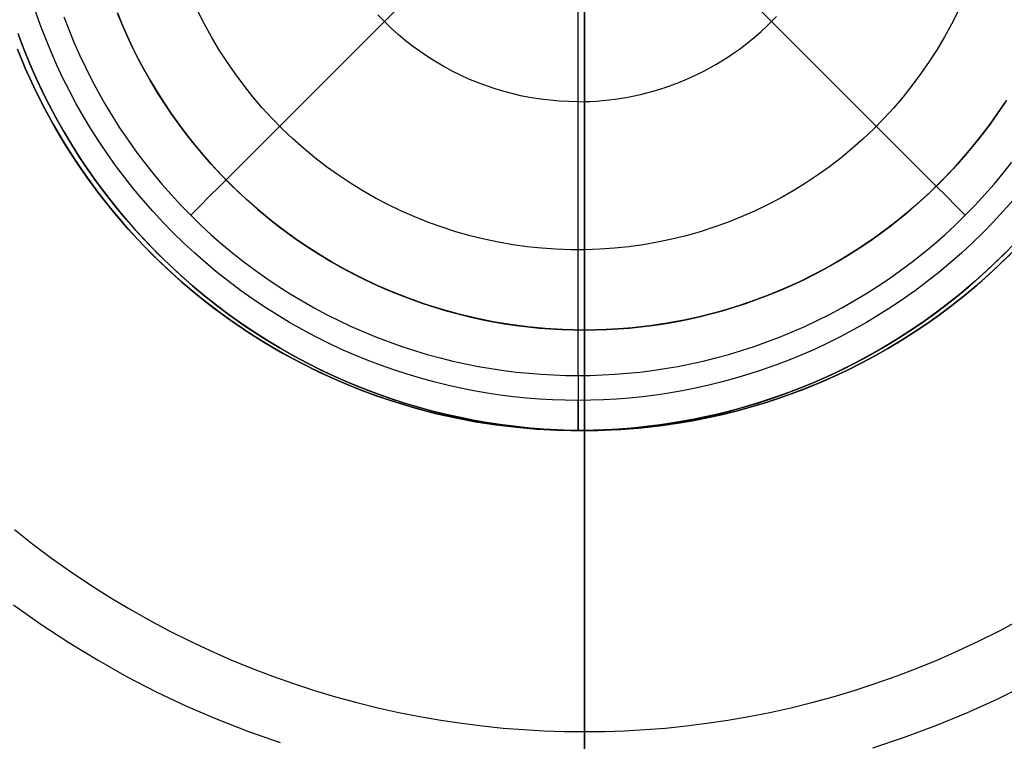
# Model space of a CAD drawing. Header units: millimetres. Extents: x 9981 to 10381, y 6395 to 6795.
# Tile 8 of 19: x 10153 to 10202, y 6549 to 6585. Entities that reach past the tile are written whole.
import ezdxf

# ---------------------------------------------------------------- set-up
doc = ezdxf.new("R2010")
doc.units = ezdxf.units.MM
doc.header["$MEASUREMENT"] = 0
doc.layers.add('0 lux', color=40, linetype='Continuous')
doc.layers.add('0 riflettore', color=140, linetype='Continuous')

msp = doc.modelspace()

# ---------------------------------------------------------------- linework, layer by layer
at = {"layer": '0 lux', "lineweight": -3}
for points in [[(10180.414, 6566.458), (10179.781, 6566.465), (10179.143, 6566.486), (10178.5, 6566.522), (10177.853, 6566.573), (10177.201, 6566.639), (10176.546, 6566.721), (10175.888, 6566.819), (10175.228, 6566.933), (10174.565, 6567.064), (10173.901, 6567.212), (10173.237, 6567.376), (10172.572, 6567.558), (10171.907, 6567.757), (10171.244, 6567.973), (10170.582, 6568.207), (10169.923, 6568.459), (10169.267, 6568.728), (10168.614, 6569.015), (10167.966, 6569.319), (10167.324, 6569.642), (10166.687, 6569.981), (10166.056, 6570.338), (10165.433, 6570.712), (10164.818, 6571.103), (10164.211, 6571.511), (10163.614, 6571.935), (10163.027, 6572.376), (10162.45, 6572.832), (10161.884, 6573.303), (10161.331, 6573.789), (10160.789, 6574.29), (10160.261, 6574.805), (10159.746, 6575.334), (10159.245, 6575.875), (10158.759, 6576.429), (10158.287, 6576.994), (10157.831, 6577.571), (10157.391, 6578.158), (10156.967, 6578.756), (10156.559, 6579.362), (10156.168, 6579.978), (10155.794, 6580.601), (10155.437, 6581.231), (10155.097, 6581.868), (10154.775, 6582.511), (10154.471, 6583.159), (10154.184, 6583.811), (10153.914, 6584.467), (10153.663, 6585.126), (10153.429, 6585.788)], [(10199.334, 6585.847), (10199.008, 6585.199), (10198.66, 6584.563), (10198.291, 6583.939), (10197.9, 6583.329), (10197.488, 6582.732), (10197.056, 6582.15), (10196.604, 6581.583), (10196.133, 6581.032), (10195.642, 6580.498), (10195.134, 6579.981), (10194.609, 6579.482), (10194.066, 6579.001), (10193.507, 6578.54), (10192.933, 6578.097), (10192.343, 6577.675), (10191.74, 6577.274), (10191.122, 6576.894), (10190.492, 6576.535), (10189.851, 6576.198), (10189.197, 6575.883), (10188.534, 6575.591), (10187.86, 6575.323), (10187.178, 6575.077), (10186.488, 6574.856), (10185.791, 6574.658), (10185.087, 6574.485), (10184.377, 6574.335), (10183.663, 6574.211), (10182.945, 6574.111), (10182.224, 6574.036), (10181.501, 6573.986), (10180.776, 6573.961), (10180.051, 6573.961), (10179.327, 6573.986), (10178.604, 6574.036), (10177.883, 6574.111), (10177.164, 6574.211), (10176.45, 6574.335), (10175.741, 6574.485), (10175.037, 6574.658), (10174.339, 6574.856), (10173.649, 6575.077), (10172.967, 6575.323), (10172.294, 6575.591), (10171.63, 6575.883), (10170.977, 6576.198), (10170.335, 6576.535), (10169.705, 6576.894), (10169.088, 6577.274), (10168.484, 6577.675), (10167.895, 6578.097), (10167.32, 6578.54), (10166.762, 6579.001), (10166.219, 6579.482), (10165.693, 6579.981), (10165.185, 6580.498), (10164.695, 6581.032), (10164.224, 6581.583), (10163.772, 6582.15), (10163.34, 6582.732), (10162.928, 6583.329), (10162.537, 6583.939), (10162.167, 6584.563), (10161.819, 6585.199), (10161.493, 6585.847)], [(10154.824, 6585.553), (10155.065, 6584.923), (10155.322, 6584.295), (10155.597, 6583.671), (10155.888, 6583.051), (10156.196, 6582.436), (10156.521, 6581.827), (10156.862, 6581.224), (10157.22, 6580.628), (10157.594, 6580.039), (10157.985, 6579.459), (10158.39, 6578.888), (10158.811, 6578.326), (10159.248, 6577.774), (10159.699, 6577.233), (10160.164, 6576.703), (10160.643, 6576.185), (10161.136, 6575.68), (10161.641, 6575.187), (10162.159, 6574.708), (10162.689, 6574.243), (10163.23, 6573.792), (10163.781, 6573.356), (10164.343, 6572.935), (10164.915, 6572.529), (10165.495, 6572.139), (10166.083, 6571.765), (10166.68, 6571.407), (10167.283, 6571.065), (10167.892, 6570.74), (10168.507, 6570.432), (10169.127, 6570.141), (10169.751, 6569.866), (10170.378, 6569.609), (10171.009, 6569.368), (10171.642, 6569.144), (10172.276, 6568.937), (10172.912, 6568.747), (10173.548, 6568.573), (10174.184, 6568.416), (10174.819, 6568.275), (10175.453, 6568.15), (10176.085, 6568.041), (10176.714, 6567.947), (10177.341, 6567.868), (10177.964, 6567.805), (10178.583, 6567.756), (10179.198, 6567.722), (10179.809, 6567.701), (10180.414, 6567.695)], [(10180.414, 6581.331), (10179.949, 6581.339), (10179.484, 6581.363), (10179.02, 6581.403), (10178.558, 6581.458), (10178.098, 6581.53), (10177.641, 6581.616), (10177.187, 6581.719), (10176.737, 6581.837), (10176.292, 6581.97), (10175.85, 6582.118), (10175.415, 6582.281), (10174.985, 6582.46), (10174.561, 6582.652), (10174.145, 6582.859), (10173.735, 6583.08), (10173.334, 6583.315), (10172.94, 6583.564), (10172.556, 6583.825), (10172.18, 6584.1), (10171.814, 6584.388), (10171.458, 6584.687), (10171.113, 6584.999), (10170.778, 6585.323), (10170.455, 6585.657)], [(10180.414, 6581.331), (10180.716, 6581.335), (10181.021, 6581.345), (10181.329, 6581.362), (10181.638, 6581.387), (10181.95, 6581.418), (10182.263, 6581.457), (10182.577, 6581.504), (10182.893, 6581.559), (10183.21, 6581.621), (10183.528, 6581.692), (10183.845, 6581.771), (10184.163, 6581.857), (10184.481, 6581.953), (10184.798, 6582.056), (10185.114, 6582.168), (10185.43, 6582.288), (10185.743, 6582.417), (10186.055, 6582.554), (10186.365, 6582.7), (10186.672, 6582.854), (10186.977, 6583.016), (10187.278, 6583.187), (10187.576, 6583.366), (10187.87, 6583.553), (10188.16, 6583.748), (10188.446, 6583.95), (10188.727, 6584.161), (10189.003, 6584.379), (10189.273, 6584.604), (10189.538, 6584.837), (10189.797, 6585.076), (10190.049, 6585.323), (10190.295, 6585.575)], [(10152.505, 6583.952), (10152.897, 6583.006), (10153.322, 6582.074), (10153.777, 6581.156), (10154.264, 6580.255), (10154.781, 6579.371), (10155.328, 6578.505), (10155.905, 6577.658), (10156.51, 6576.831), (10157.142, 6576.025), (10157.802, 6575.242), (10158.489, 6574.481), (10159.201, 6573.745), (10159.937, 6573.033), (10160.698, 6572.347), (10161.481, 6571.687), (10162.287, 6571.054), (10163.113, 6570.449), (10163.96, 6569.873), (10164.826, 6569.325), (10165.71, 6568.808), (10166.612, 6568.322), (10167.529, 6567.866), (10168.462, 6567.442), (10169.408, 6567.05), (10170.367, 6566.69), (10171.338, 6566.364), (10172.32, 6566.071), (10173.311, 6565.811), (10174.31, 6565.586), (10175.316, 6565.394), (10176.329, 6565.237), (10177.346, 6565.115), (10178.367, 6565.028), (10179.39, 6564.976), (10180.414, 6564.958)], [(10180.414, 6564.958), (10179.39, 6564.976), (10178.367, 6565.028), (10177.346, 6565.115), (10176.329, 6565.237), (10175.316, 6565.394), (10174.31, 6565.586), (10173.311, 6565.811), (10172.32, 6566.071), (10171.338, 6566.364), (10170.367, 6566.69), (10169.408, 6567.05), (10168.462, 6567.442), (10167.529, 6567.866), (10166.612, 6568.322), (10165.71, 6568.808), (10164.826, 6569.325), (10163.96, 6569.873), (10163.113, 6570.449), (10162.287, 6571.054), (10161.481, 6571.687), (10160.698, 6572.347), (10159.937, 6573.033), (10159.201, 6573.745), (10158.489, 6574.481), (10157.802, 6575.242), (10157.142, 6576.025), (10156.51, 6576.831), (10155.905, 6577.658), (10155.328, 6578.505), (10154.781, 6579.371), (10154.264, 6580.255), (10153.777, 6581.156), (10153.322, 6582.074), (10152.897, 6583.006), (10152.505, 6583.952)], [(10201.719, 6573.837), (10200.973, 6573.11), (10200.202, 6572.41), (10199.408, 6571.737), (10198.59, 6571.092), (10197.751, 6570.475), (10196.891, 6569.888), (10196.011, 6569.331), (10195.112, 6568.805), (10194.196, 6568.311), (10193.262, 6567.849), (10192.314, 6567.419), (10191.351, 6567.023), (10190.375, 6566.66), (10189.387, 6566.331), (10188.388, 6566.037), (10187.379, 6565.778), (10186.362, 6565.554), (10185.338, 6565.365), (10184.308, 6565.212), (10183.273, 6565.095), (10182.235, 6565.013), (10181.195, 6564.968), (10180.153, 6564.959), (10179.112, 6564.986), (10178.073, 6565.05), (10177.036, 6565.149), (10176.004, 6565.284), (10174.977, 6565.455), (10173.956, 6565.661), (10172.943, 6565.903), (10171.939, 6566.18), (10170.945, 6566.491), (10169.963, 6566.837), (10168.993, 6567.217), (10168.038, 6567.63), (10167.096, 6568.076), (10166.172, 6568.554), (10165.264, 6569.065), (10164.374, 6569.606), (10163.504, 6570.178), (10162.654, 6570.78), (10161.826, 6571.411), (10161.02, 6572.07), (10160.237, 6572.757), (10159.479, 6573.471), (10158.745, 6574.21), (10158.038, 6574.975), (10157.358, 6575.763), (10156.706, 6576.575), (10156.082, 6577.409), (10155.488, 6578.264), (10154.923, 6579.139), (10154.39, 6580.033), (10153.887, 6580.945), (10153.417, 6581.875), (10152.979, 6582.819), (10152.574, 6583.779)], [(10180.414, 6567.695), (10181.019, 6567.701), (10181.629, 6567.722), (10182.244, 6567.756), (10182.864, 6567.805), (10183.487, 6567.868), (10184.113, 6567.947), (10184.743, 6568.041), (10185.375, 6568.15), (10186.009, 6568.275), (10186.644, 6568.416), (10187.279, 6568.573), (10187.916, 6568.747), (10188.551, 6568.937), (10189.186, 6569.144), (10189.819, 6569.368), (10190.449, 6569.609), (10191.077, 6569.866), (10191.701, 6570.141), (10192.321, 6570.432), (10192.936, 6570.74), (10193.545, 6571.065), (10194.148, 6571.407), (10194.744, 6571.765), (10195.333, 6572.139), (10195.913, 6572.529), (10196.484, 6572.935), (10197.046, 6573.356), (10197.598, 6573.792), (10198.139, 6574.243), (10198.669, 6574.708), (10199.186, 6575.187), (10199.692, 6575.68), (10200.184, 6576.185), (10200.664, 6576.703), (10201.129, 6577.233), (10201.58, 6577.774), (10202.016, 6578.326)], [(10202.069, 6576.429), (10201.582, 6575.875), (10201.082, 6575.334), (10200.567, 6574.805), (10200.038, 6574.29), (10199.497, 6573.789), (10198.943, 6573.303), (10198.378, 6572.832), (10197.801, 6572.376), (10197.213, 6571.935), (10196.616, 6571.511), (10196.01, 6571.103), (10195.394, 6570.712), (10194.771, 6570.338), (10194.141, 6569.981), (10193.504, 6569.642), (10192.861, 6569.319), (10192.213, 6569.015), (10191.561, 6568.728), (10190.905, 6568.459), (10190.245, 6568.207), (10189.584, 6567.973), (10188.92, 6567.757), (10188.256, 6567.558), (10187.591, 6567.376), (10186.926, 6567.212), (10186.262, 6567.064), (10185.6, 6566.933), (10184.939, 6566.819), (10184.281, 6566.721), (10183.626, 6566.639), (10182.975, 6566.573), (10182.327, 6566.522), (10181.684, 6566.486), (10181.046, 6566.465), (10180.414, 6566.458)], [(10202.169, 6574.301), (10201.627, 6573.745), (10201.071, 6573.203), (10200.501, 6572.676), (10199.918, 6572.164), (10199.323, 6571.667), (10198.716, 6571.187), (10198.097, 6570.724), (10197.469, 6570.277), (10196.83, 6569.848), (10196.183, 6569.437), (10195.527, 6569.043), (10194.863, 6568.667), (10194.193, 6568.31), (10193.516, 6567.97), (10192.834, 6567.65), (10192.147, 6567.348), (10191.457, 6567.064), (10190.763, 6566.8), (10190.066, 6566.553), (10189.368, 6566.326), (10188.669, 6566.116), (10187.969, 6565.925), (10187.269, 6565.752), (10186.57, 6565.597), (10185.873, 6565.459), (10185.177, 6565.339), (10184.485, 6565.236), (10183.795, 6565.149), (10183.109, 6565.079), (10182.428, 6565.026), (10181.751, 6564.988), (10181.08, 6564.965), (10180.414, 6564.958)], [(10180.414, 6564.958), (10181.08, 6564.965), (10181.751, 6564.988), (10182.428, 6565.026), (10183.109, 6565.079), (10183.795, 6565.149), (10184.485, 6565.236), (10185.177, 6565.339), (10185.873, 6565.459), (10186.57, 6565.597), (10187.269, 6565.752), (10187.969, 6565.925), (10188.669, 6566.116), (10189.368, 6566.326), (10190.066, 6566.553), (10190.763, 6566.8), (10191.457, 6567.064), (10192.147, 6567.348), (10192.834, 6567.65), (10193.516, 6567.97), (10194.193, 6568.31), (10194.863, 6568.667), (10195.527, 6569.043), (10196.183, 6569.437), (10196.83, 6569.848), (10197.469, 6570.277), (10198.097, 6570.724), (10198.716, 6571.187), (10199.323, 6571.667), (10199.918, 6572.164), (10200.501, 6572.676), (10201.071, 6573.203), (10201.627, 6573.745), (10202.169, 6574.301)]]:
    msp.add_lwpolyline(points, dxfattribs=at)
at = {"layer": '0 lux', "lineweight": -3, "extrusion": (1, 0, 0)}
for points in [[(6581.331, -858.918), (6573.958, -881.472)], [(6573.958, -881.472), (6566.458, -893.577)], [(6564.958, -898.844), (6564.958, -942.932)]]:
    msp.add_lwpolyline(points, dxfattribs=at)
at = {"layer": '0 lux', "lineweight": -3}
for points in [[(10161.136, 6575.68, -949.805), (10161.599, 6576.143, -950.478), (10162.076, 6576.621, -951.136), (10162.568, 6577.113, -951.777), (10163.075, 6577.619, -952.401), (10163.595, 6578.139, -953.007), (10164.128, 6578.672, -953.594), (10164.674, 6579.218, -954.161), (10165.231, 6579.776, -954.707), (10165.801, 6580.345, -955.232), (10166.381, 6580.925, -955.735), (10166.971, 6581.516, -956.215), (10167.571, 6582.115, -956.671), (10168.18, 6582.724, -957.104), (10168.797, 6583.341, -957.512), (10169.421, 6583.965, -957.895), (10170.051, 6584.596, -958.253), (10170.688, 6585.232, -958.585), (10171.33, 6585.874, -958.892)], [(10180.414, 6567.695, -949.805), (10180.414, 6568.349, -950.478), (10180.414, 6569.025, -951.136), (10180.414, 6569.721, -951.777), (10180.414, 6570.437, -952.401), (10180.414, 6571.172, -953.007), (10180.414, 6571.926, -953.594), (10180.414, 6572.698, -954.161), (10180.414, 6573.487, -954.707), (10180.414, 6574.292, -955.232), (10180.414, 6575.113, -955.735), (10180.414, 6575.947, -956.215), (10180.414, 6576.796, -956.671), (10180.414, 6577.657, -957.104), (10180.414, 6578.529, -957.512), (10180.414, 6579.411, -957.895), (10180.414, 6580.303, -958.253), (10180.414, 6581.204, -958.585), (10180.414, 6582.111, -958.892), (10180.414, 6583.025, -959.172), (10180.414, 6583.943, -959.427), (10180.414, 6584.865, -959.655), (10180.414, 6585.79, -959.857)], [(10199.692, 6575.68, -949.805), (10199.229, 6576.143, -950.478), (10198.751, 6576.621, -951.136), (10198.259, 6577.113, -951.777), (10197.753, 6577.619, -952.401), (10197.233, 6578.139, -953.007), (10196.7, 6578.672, -953.594), (10196.154, 6579.218, -954.161), (10195.596, 6579.776, -954.707), (10195.027, 6580.345, -955.232), (10194.447, 6580.925, -955.735), (10193.856, 6581.516, -956.215), (10193.256, 6582.115, -956.671), (10192.648, 6582.724, -957.104), (10192.031, 6583.341, -957.512), (10191.407, 6583.965, -957.895), (10190.776, 6584.596, -958.253), (10190.14, 6585.232, -958.585), (10189.498, 6585.874, -958.892)], [(10180.414, 6581.331, -858.918), (10180.414, 6581.362, -858.827), (10180.414, 6581.395, -858.735), (10180.414, 6581.43, -858.644), (10180.414, 6581.467, -858.553), (10180.414, 6581.505, -858.462), (10180.414, 6581.546, -858.372), (10180.414, 6581.589, -858.283), (10180.414, 6581.633, -858.194), (10180.414, 6581.679, -858.106), (10180.414, 6581.728, -858.018), (10180.414, 6581.778, -857.931), (10180.414, 6581.83, -857.845), (10180.414, 6581.883, -857.76), (10180.414, 6581.939, -857.675), (10180.414, 6581.997, -857.592), (10180.414, 6582.056, -857.51), (10180.414, 6582.117, -857.428), (10180.414, 6582.18, -857.348), (10180.414, 6582.244, -857.269), (10180.414, 6582.31, -857.192), (10180.414, 6582.378, -857.116), (10180.414, 6582.447, -857.041), (10180.414, 6582.518, -856.967), (10180.414, 6582.59, -856.895), (10180.414, 6582.664, -856.824), (10180.414, 6582.739, -856.755), (10180.414, 6582.816, -856.688), (10180.414, 6582.893, -856.622), (10180.414, 6582.972, -856.558), (10180.414, 6583.053, -856.496), (10180.414, 6583.134, -856.435), (10180.414, 6583.216, -856.376), (10180.414, 6583.3, -856.319), (10180.414, 6583.384, -856.263), (10180.414, 6583.47, -856.21), (10180.414, 6583.556, -856.158), (10180.414, 6583.643, -856.108), (10180.414, 6583.731, -856.06), (10180.414, 6583.819, -856.014), (10180.414, 6583.908, -855.97), (10180.414, 6583.998, -855.928), (10180.414, 6584.088, -855.888), (10180.414, 6584.179, -855.849), (10180.414, 6584.27, -855.813), (10180.414, 6584.361, -855.778), (10180.414, 6584.452, -855.746), (10180.414, 6584.544, -855.715), (10180.414, 6584.636, -855.686), (10180.414, 6584.728, -855.659), (10180.414, 6584.82, -855.634), (10180.414, 6584.912, -855.611), (10180.414, 6585.004, -855.59), (10180.414, 6585.096, -855.571), (10180.414, 6585.187, -855.553), (10180.414, 6585.279, -855.537), (10180.414, 6585.37, -855.523), (10180.414, 6585.461, -855.511)], [(10180.414, 6567.695, -949.805), (10180.414, 6567.525, -949.621), (10180.414, 6567.36, -949.433), (10180.414, 6567.2, -949.242), (10180.414, 6567.045, -949.046), (10180.414, 6566.895, -948.847), (10180.414, 6566.751, -948.645), (10180.414, 6566.612, -948.44), (10180.414, 6566.478, -948.232), (10180.414, 6566.35, -948.021), (10180.414, 6566.227, -947.808), (10180.414, 6566.11, -947.592), (10180.414, 6565.999, -947.375), (10180.414, 6565.894, -947.155), (10180.414, 6565.794, -946.935), (10180.414, 6565.7, -946.713), (10180.414, 6565.612, -946.49), (10180.414, 6565.53, -946.265), (10180.414, 6565.454, -946.041), (10180.414, 6565.383, -945.816), (10180.414, 6565.318, -945.59), (10180.414, 6565.259, -945.365), (10180.414, 6565.205, -945.139), (10180.414, 6565.157, -944.914), (10180.414, 6565.114, -944.69), (10180.414, 6565.076, -944.466), (10180.414, 6565.044, -944.243), (10180.414, 6565.018, -944.021), (10180.414, 6564.996, -943.8), (10180.414, 6564.979, -943.58), (10180.414, 6564.967, -943.363), (10180.414, 6564.96, -943.146), (10180.414, 6564.958, -942.932)], [(10180.414, 6564.958, -898.844), (10180.414, 6564.963, -898.524), (10180.414, 6564.979, -898.2), (10180.414, 6565.005, -897.872), (10180.414, 6565.043, -897.542), (10180.414, 6565.093, -897.209), (10180.414, 6565.154, -896.875), (10180.414, 6565.227, -896.54), (10180.414, 6565.313, -896.204), (10180.414, 6565.361, -896.035), (10180.414, 6565.411, -895.868), (10180.414, 6565.465, -895.7), (10180.414, 6565.522, -895.532), (10180.414, 6565.583, -895.365), (10180.414, 6565.646, -895.199), (10180.414, 6565.713, -895.033), (10180.414, 6565.783, -894.867), (10180.414, 6565.856, -894.702), (10180.414, 6565.932, -894.539), (10180.414, 6566.012, -894.376), (10180.414, 6566.095, -894.214), (10180.414, 6566.181, -894.053), (10180.414, 6566.27, -893.893), (10180.414, 6566.362, -893.734), (10180.414, 6566.458, -893.577)]]:
    msp.add_polyline3d(points, dxfattribs=at)
at = {"layer": '0 riflettore', "lineweight": -3}
for points in [[(10180.729, 6690.958), (10180.729, 6498.958)], [(10180.729, 6529.958), (10180.729, 6659.958)], [(10180.729, 6564.958), (10180.729, 6624.958)], [(10180.729, 6619.958), (10180.729, 6569.958)], [(10157.484, 6585.756), (10157.721, 6585.18), (10157.972, 6584.608), (10158.239, 6584.04), (10158.522, 6583.476), (10158.82, 6582.917), (10159.133, 6582.364), (10159.461, 6581.817), (10159.804, 6581.278), (10160.162, 6580.746), (10160.534, 6580.222), (10160.92, 6579.707), (10161.32, 6579.201), (10161.734, 6578.705), (10162.16, 6578.219), (10162.6, 6577.744), (10163.051, 6577.28), (10163.515, 6576.829), (10163.99, 6576.389), (10164.475, 6575.963), (10164.972, 6575.549), (10165.478, 6575.149), (10165.993, 6574.763), (10166.517, 6574.391), (10167.049, 6574.033), (10167.588, 6573.69), (10168.135, 6573.362), (10168.688, 6573.049), (10169.247, 6572.751), (10169.81, 6572.468), (10170.379, 6572.201), (10170.951, 6571.95), (10171.527, 6571.713), (10172.105, 6571.493), (10172.685, 6571.287), (10173.267, 6571.098), (10173.85, 6570.923), (10174.433, 6570.764), (10175.016, 6570.62), (10175.599, 6570.49), (10176.18, 6570.375), (10176.759, 6570.275), (10177.337, 6570.189), (10177.911, 6570.117), (10178.483, 6570.059), (10179.051, 6570.014), (10179.615, 6569.983), (10180.174, 6569.964), (10180.729, 6569.958), (10181.284, 6569.964), (10181.844, 6569.983), (10182.407, 6570.014), (10182.975, 6570.059), (10183.547, 6570.117), (10184.121, 6570.189), (10184.699, 6570.275), (10185.278, 6570.375), (10185.859, 6570.49), (10186.442, 6570.62), (10187.025, 6570.764), (10187.608, 6570.923), (10188.191, 6571.098), (10188.773, 6571.287), (10189.353, 6571.493), (10189.931, 6571.713), (10190.507, 6571.95), (10191.079, 6572.201), (10191.648, 6572.468), (10192.211, 6572.751), (10192.77, 6573.049), (10193.323, 6573.362), (10193.87, 6573.69), (10194.409, 6574.033), (10194.941, 6574.391), (10195.465, 6574.763), (10195.981, 6575.149), (10196.486, 6575.549), (10196.983, 6575.963), (10197.468, 6576.389), (10197.943, 6576.829), (10198.407, 6577.28), (10198.858, 6577.744), (10199.298, 6578.219), (10199.724, 6578.705), (10200.138, 6579.201), (10200.538, 6579.707), (10200.924, 6580.222), (10201.296, 6580.746), (10201.654, 6581.278)], [(10180.729, 6569.958), (10180.174, 6569.964), (10179.615, 6569.983), (10179.051, 6570.014), (10178.483, 6570.059), (10177.911, 6570.117), (10177.337, 6570.189), (10176.759, 6570.275), (10176.18, 6570.375), (10175.599, 6570.49), (10175.016, 6570.62), (10174.433, 6570.764), (10173.85, 6570.923), (10173.267, 6571.098), (10172.685, 6571.287), (10172.105, 6571.493), (10171.527, 6571.713), (10170.951, 6571.95), (10170.379, 6572.201), (10169.81, 6572.468), (10169.247, 6572.751), (10168.688, 6573.049), (10168.135, 6573.362), (10167.588, 6573.69), (10167.049, 6574.033), (10166.517, 6574.391), (10165.993, 6574.763), (10165.478, 6575.149), (10164.972, 6575.549), (10164.475, 6575.963), (10163.99, 6576.389), (10163.515, 6576.829), (10163.051, 6577.28), (10162.6, 6577.744), (10162.16, 6578.219), (10161.734, 6578.705), (10161.32, 6579.201), (10160.92, 6579.707), (10160.534, 6580.222), (10160.162, 6580.746), (10159.804, 6581.278), (10159.461, 6581.817), (10159.133, 6582.364), (10158.82, 6582.917), (10158.522, 6583.476), (10158.239, 6584.04), (10157.972, 6584.608), (10157.721, 6585.18), (10157.484, 6585.756)], [(10201.739, 6581.409), (10201.256, 6580.688), (10200.748, 6579.984), (10200.217, 6579.298), (10199.661, 6578.631), (10199.083, 6577.984), (10198.483, 6577.357), (10197.862, 6576.752), (10197.219, 6576.168), (10196.557, 6575.607), (10195.876, 6575.069), (10195.177, 6574.556), (10194.46, 6574.066), (10193.727, 6573.602), (10192.978, 6573.164), (10192.214, 6572.752), (10191.436, 6572.367), (10190.646, 6572.009), (10189.843, 6571.679), (10189.03, 6571.376), (10188.206, 6571.102), (10187.374, 6570.857), (10186.534, 6570.641), (10185.686, 6570.454), (10184.833, 6570.297), (10183.974, 6570.17), (10183.112, 6570.072), (10182.247, 6570.004), (10181.38, 6569.967), (10180.512, 6569.959), (10179.645, 6569.982), (10178.778, 6570.034), (10177.915, 6570.117), (10177.054, 6570.23), (10176.198, 6570.372), (10175.347, 6570.544), (10174.503, 6570.746), (10173.667, 6570.976), (10172.839, 6571.236), (10172.02, 6571.524), (10171.212, 6571.84), (10170.415, 6572.185), (10169.631, 6572.556), (10168.86, 6572.955), (10168.104, 6573.38), (10167.363, 6573.831), (10166.638, 6574.308), (10165.929, 6574.809), (10165.239, 6575.335), (10164.567, 6575.885), (10163.915, 6576.457), (10163.283, 6577.052), (10162.672, 6577.668), (10162.083, 6578.305), (10161.516, 6578.962), (10160.973, 6579.639), (10160.453, 6580.334), (10159.957, 6581.046), (10159.487, 6581.776), (10159.042, 6582.521), (10158.624, 6583.281), (10158.232, 6584.055), (10157.867, 6584.843), (10157.53, 6585.642)], [(10152.519, 6584.752), (10152.89, 6583.779), (10153.295, 6582.819), (10153.732, 6581.875), (10154.203, 6580.945), (10154.705, 6580.033), (10155.239, 6579.139), (10155.803, 6578.264), (10156.397, 6577.409), (10157.021, 6576.575), (10157.673, 6575.763), (10158.354, 6574.975), (10159.061, 6574.21), (10159.794, 6573.471), (10160.552, 6572.757), (10161.335, 6572.07), (10162.141, 6571.411), (10162.969, 6570.78), (10163.819, 6570.178), (10164.689, 6569.606), (10165.579, 6569.065), (10166.487, 6568.554), (10167.412, 6568.076), (10168.353, 6567.63), (10169.309, 6567.217), (10170.278, 6566.837), (10171.261, 6566.491), (10172.254, 6566.18), (10173.258, 6565.903), (10174.271, 6565.661), (10175.292, 6565.455), (10176.319, 6565.284), (10177.352, 6565.149), (10178.388, 6565.05), (10179.428, 6564.986), (10180.469, 6564.959), (10181.51, 6564.968), (10182.55, 6565.013), (10183.589, 6565.095), (10184.623, 6565.212), (10185.653, 6565.365), (10186.677, 6565.554), (10187.694, 6565.778), (10188.703, 6566.037), (10189.702, 6566.331), (10190.69, 6566.66), (10191.666, 6567.023), (10192.629, 6567.419), (10193.578, 6567.849), (10194.511, 6568.311), (10195.427, 6568.805), (10196.326, 6569.331), (10197.206, 6569.888), (10198.066, 6570.475), (10198.906, 6571.092), (10199.723, 6571.737), (10200.518, 6572.41), (10201.288, 6573.11), (10202.034, 6573.837)], [(10152.571, 6584.609), (10152.835, 6583.915), (10153.119, 6583.225), (10153.421, 6582.538), (10153.741, 6581.856), (10154.081, 6581.179), (10154.438, 6580.509), (10154.814, 6579.845), (10155.208, 6579.189), (10155.619, 6578.542), (10156.048, 6577.903), (10156.495, 6577.275), (10156.958, 6576.656), (10157.438, 6576.049), (10157.935, 6575.454), (10158.447, 6574.871), (10158.974, 6574.301), (10159.516, 6573.745), (10160.072, 6573.203), (10160.642, 6572.676), (10161.225, 6572.164), (10161.82, 6571.667), (10162.427, 6571.187), (10163.046, 6570.724), (10163.674, 6570.277), (10164.313, 6569.848), (10164.96, 6569.437), (10165.616, 6569.043), (10166.28, 6568.667), (10166.95, 6568.31), (10167.627, 6567.97), (10168.309, 6567.65), (10168.996, 6567.348), (10169.686, 6567.064), (10170.38, 6566.8), (10171.077, 6566.553), (10171.775, 6566.326), (10172.474, 6566.116), (10173.174, 6565.925), (10173.874, 6565.752), (10174.573, 6565.597), (10175.27, 6565.459), (10175.965, 6565.339), (10176.658, 6565.236), (10177.348, 6565.149), (10178.033, 6565.079), (10178.715, 6565.026), (10179.392, 6564.988), (10180.063, 6564.965), (10180.729, 6564.958)], [(10201.942, 6573.745), (10201.386, 6573.203), (10200.816, 6572.676), (10200.233, 6572.164), (10199.638, 6571.667), (10199.031, 6571.187), (10198.413, 6570.724), (10197.784, 6570.277), (10197.145, 6569.848), (10196.498, 6569.437), (10195.842, 6569.043), (10195.178, 6568.667), (10194.508, 6568.31), (10193.831, 6567.97), (10193.149, 6567.65), (10192.463, 6567.348), (10191.772, 6567.064), (10191.078, 6566.8), (10190.381, 6566.553), (10189.683, 6566.326), (10188.984, 6566.116), (10188.284, 6565.925), (10187.584, 6565.752), (10186.885, 6565.597), (10186.188, 6565.459), (10185.493, 6565.339), (10184.8, 6565.236), (10184.11, 6565.149), (10183.425, 6565.079), (10182.743, 6565.026), (10182.066, 6564.988), (10181.395, 6564.965), (10180.729, 6564.958), (10180.063, 6564.965), (10179.392, 6564.988), (10178.715, 6565.026), (10178.033, 6565.079), (10177.348, 6565.149), (10176.658, 6565.236), (10175.965, 6565.339), (10175.27, 6565.459), (10174.573, 6565.597), (10173.874, 6565.752), (10173.174, 6565.925), (10172.474, 6566.116), (10171.775, 6566.326), (10171.077, 6566.553), (10170.38, 6566.8), (10169.686, 6567.064), (10168.996, 6567.348), (10168.309, 6567.65), (10167.627, 6567.97), (10166.95, 6568.31), (10166.28, 6568.667), (10165.616, 6569.043), (10164.96, 6569.437), (10164.313, 6569.848), (10163.674, 6570.277), (10163.046, 6570.724), (10162.427, 6571.187), (10161.82, 6571.667), (10161.225, 6572.164), (10160.642, 6572.676), (10160.072, 6573.203), (10159.516, 6573.745), (10158.974, 6574.301), (10158.447, 6574.871), (10157.935, 6575.454), (10157.438, 6576.049), (10156.958, 6576.656), (10156.495, 6577.275), (10156.048, 6577.903), (10155.619, 6578.542), (10155.208, 6579.189), (10154.814, 6579.845), (10154.438, 6580.509), (10154.081, 6581.179), (10153.741, 6581.856), (10153.421, 6582.538), (10153.119, 6583.225), (10152.835, 6583.915), (10152.571, 6584.609)], [(10201.654, 6581.278), (10201.296, 6580.746), (10200.924, 6580.222), (10200.538, 6579.707), (10200.138, 6579.201), (10199.724, 6578.705), (10199.298, 6578.219), (10198.858, 6577.744), (10198.407, 6577.28), (10197.943, 6576.829), (10197.468, 6576.389), (10196.983, 6575.963), (10196.486, 6575.549), (10195.981, 6575.149), (10195.465, 6574.763), (10194.941, 6574.391), (10194.409, 6574.033), (10193.87, 6573.69), (10193.323, 6573.362), (10192.77, 6573.049), (10192.211, 6572.751), (10191.648, 6572.468), (10191.079, 6572.201), (10190.507, 6571.95), (10189.931, 6571.713), (10189.353, 6571.493), (10188.773, 6571.287), (10188.191, 6571.098), (10187.608, 6570.923), (10187.025, 6570.764), (10186.442, 6570.62), (10185.859, 6570.49), (10185.278, 6570.375), (10184.699, 6570.275), (10184.121, 6570.189), (10183.547, 6570.117), (10182.975, 6570.059), (10182.407, 6570.014), (10181.844, 6569.983), (10181.284, 6569.964), (10180.729, 6569.958)], [(10180.729, 6564.958), (10181.395, 6564.965), (10182.066, 6564.988), (10182.743, 6565.026), (10183.425, 6565.079), (10184.11, 6565.149), (10184.8, 6565.236), (10185.493, 6565.339), (10186.188, 6565.459), (10186.885, 6565.597), (10187.584, 6565.752), (10188.284, 6565.925), (10188.984, 6566.116), (10189.683, 6566.326), (10190.381, 6566.553), (10191.078, 6566.8), (10191.772, 6567.064), (10192.463, 6567.348), (10193.149, 6567.65), (10193.831, 6567.97), (10194.508, 6568.31), (10195.178, 6568.667), (10195.842, 6569.043), (10196.498, 6569.437), (10197.145, 6569.848), (10197.784, 6570.277), (10198.413, 6570.724), (10199.031, 6571.187), (10199.638, 6571.667), (10200.233, 6572.164), (10200.816, 6572.676), (10201.386, 6573.203), (10201.942, 6573.745)], [(10180.729, 6569.958), (10180.729, 6529.958)], [(10180.729, 6549.958), (10180.729, 6564.958)], [(10152.366, 6560.022), (10153.276, 6559.302), (10154.204, 6558.607), (10155.147, 6557.937), (10156.105, 6557.293), (10157.076, 6556.676), (10158.06, 6556.085), (10159.055, 6555.522), (10160.061, 6554.985), (10161.076, 6554.477), (10162.099, 6553.996), (10163.129, 6553.543), (10164.165, 6553.118), (10165.206, 6552.72), (10166.25, 6552.351), (10167.298, 6552.009), (10168.347, 6551.695), (10169.397, 6551.408), (10170.446, 6551.149), (10171.495, 6550.916), (10172.541, 6550.709), (10173.584, 6550.529), (10174.623, 6550.374), (10175.657, 6550.245), (10176.686, 6550.14), (10177.708, 6550.06), (10178.723, 6550.003), (10179.73, 6549.969), (10180.729, 6549.958)], [(10152.314, 6556.273), (10153.673, 6555.31), (10155.066, 6554.395), (10156.489, 6553.528), (10157.941, 6552.712), (10159.421, 6551.947), (10160.927, 6551.233), (10162.456, 6550.572), (10164.008, 6549.965), (10165.58, 6549.411)], [(10180.729, 6549.958), (10181.728, 6549.969), (10182.735, 6550.003), (10183.75, 6550.06), (10184.772, 6550.14), (10185.801, 6550.245), (10186.835, 6550.374), (10187.874, 6550.529), (10188.917, 6550.709), (10189.963, 6550.916), (10191.012, 6551.149), (10192.061, 6551.408), (10193.111, 6551.695), (10194.16, 6552.009), (10195.208, 6552.351), (10196.252, 6552.72), (10197.293, 6553.118), (10198.329, 6553.543), (10199.359, 6553.996), (10200.382, 6554.477), (10201.397, 6554.985), (10202.403, 6555.522)], [(10195.086, 6549.155), (10196.667, 6549.681), (10198.228, 6550.262), (10199.769, 6550.896), (10201.287, 6551.583), (10202.78, 6552.323)]]:
    msp.add_lwpolyline(points, dxfattribs=at)
at = {"layer": '0 riflettore', "lineweight": -3, "extrusion": (1, 0, 0)}
for points in [[(6569.958, -375.64), (6569.958, -395.64)], [(6564.958, -820.64), (6564.958, -765.64)], [(6549.958, -820.64), (6498.958, -910.64)]]:
    msp.add_lwpolyline(points, dxfattribs=at)

doc.saveas('drawing.dxf')
